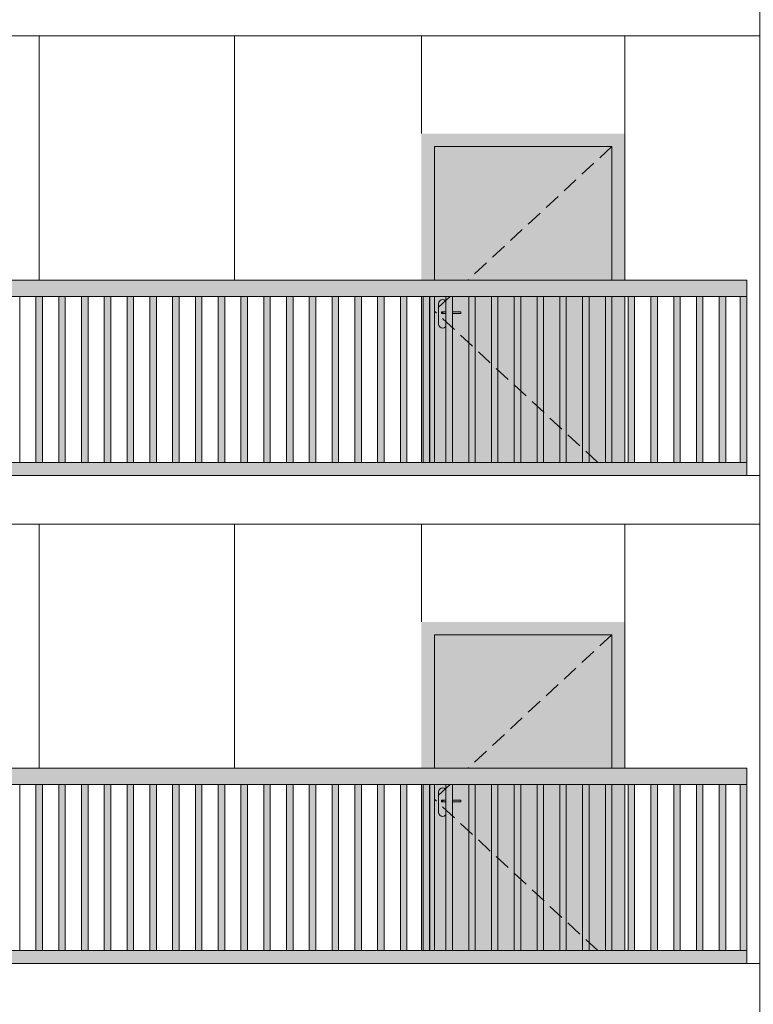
# Model space of a CAD drawing. Header units: millimetres. Extents: x -7244281 to -6602924, y 5765436 to 5938280.
# Tile 56 of 65: x -6618906 to -6614396, y 5816803 to 5822852. Entities that reach past the tile are written whole.
import ezdxf

# ---------------------------------------------------------------- set-up
doc = ezdxf.new("R2010")
doc.units = ezdxf.units.MM
doc.header["$MEASUREMENT"] = 0
doc.header["$XCLIPFRAME"] = 0
doc.linetypes.add('DASHEDX2', pattern=[150, 100, -50])
for name, color, linetype, lineweight in [('0_Ном._пера__1', 7, 'Continuous', 0), ('АР-Стены_внешние_.АР_Ном._пера__1', 7, 'Continuous', 0), ('Конструктив - Ограждение_Ном._пера__1', 7, 'Continuous', 0)]:
    doc.layers.add(name, color=color, linetype=linetype, lineweight=lineweight)
doc.layers.add('0_Ном._пера__161', color=7, linetype='Continuous', lineweight=13, true_color=0x6a6a6a)
picture_1 = doc.add_image_def('image4.png', size_in_pixel=(734, 827))

msp = doc.modelspace()

# ---------------------------------------------------------------- hatches: boundary and pattern name
at = {"layer": '0_Ном._пера__161', "linetype": 'Continuous', "lineweight": 0, "true_color": 0x696969}
for points in [[(-6615186.252, 5822152.474), (-6616436.237, 5822152.474), (-6616436.237, 5822072.474), (-6616356.252, 5822072.474), (-6615266.252, 5822072.474), (-6615186.252, 5822072.474)], [(-6616436.237, 5821252.474), (-6616356.252, 5821252.474), (-6616356.252, 5822072.474), (-6616436.237, 5822072.474)], [(-6616356.251, 5821252.474), (-6615266.251, 5821252.474), (-6615266.251, 5822072.474), (-6616356.251, 5822072.474)], [(-6615266.252, 5822072.474), (-6615266.252, 5821252.474), (-6615186.252, 5821252.474), (-6615186.252, 5822072.474)], [(-6623425.769, 5821152.474), (-6622441.373, 5821152.474), (-6622381.373, 5821152.474), (-6621446.982, 5821152.474), (-6621446.982, 5821151.254), (-6621386.982, 5821151.254), (-6621386.982, 5821152.474), (-6620452.591, 5821152.474), (-6620392.591, 5821152.474), (-6619458.2, 5821152.474), (-6619398.2, 5821152.474), (-6618463.809, 5821152.474), (-6618403.809, 5821152.474), (-6617469.418, 5821152.474), (-6617409.418, 5821152.474), (-6616475.027, 5821152.474), (-6616415.027, 5821152.474), (-6615480.636, 5821152.474), (-6615420.636, 5821152.474), (-6614436.243, 5821152.474), (-6614436.243, 5821252.474), (-6623425.769, 5821252.474)], [(-6618805.625, 5820132.517), (-6618765.625, 5820132.517), (-6618765.625, 5821152.517), (-6618805.625, 5821152.517)], [(-6618665.625, 5820132.518), (-6618625.625, 5820132.518), (-6618625.625, 5821152.518), (-6618665.625, 5821152.518)], [(-6618525.625, 5820132.52), (-6618485.625, 5820132.52), (-6618485.625, 5821152.52), (-6618525.625, 5821152.52)], [(-6618385.625, 5820132.521), (-6618345.625, 5820132.521), (-6618345.625, 5821152.521), (-6618385.625, 5821152.521)], [(-6618245.625, 5820132.522), (-6618205.625, 5820132.522), (-6618205.625, 5821152.522), (-6618245.625, 5821152.522)], [(-6618105.625, 5820132.524), (-6618065.625, 5820132.524), (-6618065.625, 5821152.524), (-6618105.625, 5821152.524)], [(-6617965.625, 5820132.525), (-6617925.625, 5820132.525), (-6617925.625, 5821152.525), (-6617965.625, 5821152.525)], [(-6617825.625, 5820132.526), (-6617785.625, 5820132.526), (-6617785.625, 5821152.526), (-6617825.625, 5821152.526)], [(-6617685.625, 5820132.527), (-6617645.625, 5820132.527), (-6617645.625, 5821152.527), (-6617685.625, 5821152.527)], [(-6617545.625, 5820132.529), (-6617505.625, 5820132.529), (-6617505.625, 5821152.529), (-6617545.625, 5821152.529)], [(-6617405.625, 5820132.53), (-6617365.625, 5820132.53), (-6617365.625, 5821152.53), (-6617405.625, 5821152.53)], [(-6617265.625, 5820132.531), (-6617225.625, 5820132.531), (-6617225.625, 5821152.531), (-6617265.625, 5821152.531)], [(-6617125.625, 5820132.533), (-6617085.625, 5820132.533), (-6617085.625, 5821152.533), (-6617125.625, 5821152.533)], [(-6616985.625, 5820132.534), (-6616945.625, 5820132.534), (-6616945.625, 5821152.534), (-6616985.625, 5821152.534)], [(-6616845.625, 5820132.535), (-6616805.625, 5820132.535), (-6616805.625, 5821152.535), (-6616845.625, 5821152.535)], [(-6616705.625, 5820132.537), (-6616665.625, 5820132.537), (-6616665.625, 5821152.537), (-6616705.625, 5821152.537)], [(-6616565.625, 5820132.538), (-6616525.625, 5820132.538), (-6616525.625, 5821152.538), (-6616565.625, 5821152.538)], [(-6616356.252, 5821152.474), (-6616436.237, 5821152.474), (-6616436.237, 5820132.474), (-6616356.252, 5820132.474)], [(-6616425.625, 5820132.539), (-6616385.625, 5820132.539), (-6616385.625, 5821152.539), (-6616425.625, 5821152.539)], [(-6616331.251, 5820982.474), (-6616329.348, 5820972.907), (-6616323.929, 5820964.797), (-6616315.818, 5820959.377), (-6616306.251, 5820957.474), (-6616296.684, 5820959.377), (-6616288.573, 5820964.797), (-6616283.154, 5820972.907), (-6616281.251, 5820982.474), (-6616281.251, 5821047.474), (-6616300.752, 5821047.474), (-6616313.752, 5821047.474), (-6616313.752, 5821057.474), (-6616300.752, 5821057.474), (-6616281.251, 5821057.474), (-6616281.251, 5821107.474), (-6616283.154, 5821117.041), (-6616288.573, 5821125.152), (-6616296.684, 5821130.571), (-6616306.251, 5821132.474), (-6616315.818, 5821130.571), (-6616323.929, 5821125.152), (-6616329.348, 5821117.041), (-6616331.251, 5821107.474)], [(-6616285.625, 5820132.54), (-6616245.625, 5820132.54), (-6616245.625, 5821152.54), (-6616285.625, 5821152.54)], [(-6616145.625, 5820132.542), (-6616105.625, 5820132.542), (-6616105.625, 5821152.542), (-6616145.625, 5821152.542)], [(-6616005.625, 5820132.542), (-6615965.625, 5820132.542), (-6615965.625, 5821152.542), (-6616005.625, 5821152.542)], [(-6615865.625, 5820132.542), (-6615825.625, 5820132.542), (-6615825.625, 5821152.542), (-6615865.625, 5821152.542)], [(-6615725.625, 5820132.542), (-6615685.625, 5820132.542), (-6615685.625, 5821152.542), (-6615725.625, 5821152.542)], [(-6615585.625, 5820132.542), (-6615545.625, 5820132.542), (-6615545.625, 5821152.542), (-6615585.625, 5821152.542)], [(-6615445.625, 5820132.542), (-6615405.625, 5820132.542), (-6615405.625, 5821152.542), (-6615445.625, 5821152.542)], [(-6615305.625, 5820132.542), (-6615265.625, 5820132.542), (-6615265.625, 5821152.542), (-6615305.625, 5821152.542)], [(-6615266.252, 5821152.474), (-6615266.252, 5820132.474), (-6615186.252, 5820132.474), (-6615186.252, 5821152.474)], [(-6615165.626, 5820132.542), (-6615125.625, 5820132.542), (-6615125.625, 5821152.542), (-6615165.626, 5821152.542)], [(-6615025.626, 5820132.542), (-6614985.626, 5820132.542), (-6614985.626, 5821152.542), (-6615025.626, 5821152.542)], [(-6614885.626, 5820132.542), (-6614845.626, 5820132.542), (-6614845.626, 5821152.542), (-6614885.626, 5821152.542)], [(-6614745.626, 5820132.542), (-6614705.626, 5820132.542), (-6614705.626, 5821152.542), (-6614745.626, 5821152.542)], [(-6614605.626, 5820132.542), (-6614565.626, 5820132.542), (-6614565.626, 5821152.542), (-6614605.626, 5821152.542)], [(-6614436.28, 5821152.474), (-6614476.28, 5821152.474), (-6614476.28, 5820132.474), (-6614436.28, 5820132.474)], [(-6616312.762, 5821057.474), (-6616313.752, 5821057.474), (-6616313.752, 5821047.474), (-6616312.762, 5821047.474)], [(-6616309.944, 5821057.474), (-6616312.762, 5821057.474), (-6616312.762, 5821047.474), (-6616309.944, 5821047.474)], [(-6616305.727, 5821057.474), (-6616309.944, 5821057.474), (-6616309.944, 5821047.474), (-6616305.727, 5821047.474)], [(-6616300.752, 5821057.474), (-6616305.727, 5821057.474), (-6616305.727, 5821047.474), (-6616300.752, 5821047.474)], [(-6616193.752, 5821057.474), (-6616300.752, 5821057.474), (-6616300.752, 5821047.474), (-6616193.752, 5821047.474)], [(-6623425.769, 5820132.474), (-6623425.769, 5820052.474), (-6622441.373, 5820052.474), (-6622381.373, 5820052.474), (-6621446.982, 5820052.474), (-6621386.982, 5820052.474), (-6620452.591, 5820052.474), (-6620392.591, 5820052.474), (-6619458.2, 5820052.474), (-6619398.2, 5820052.474), (-6618463.809, 5820052.474), (-6618403.809, 5820052.474), (-6617469.418, 5820052.474), (-6617409.418, 5820052.474), (-6616475.027, 5820052.474), (-6616415.027, 5820052.474), (-6615480.636, 5820052.474), (-6615420.636, 5820052.474), (-6614436.243, 5820052.474), (-6614436.243, 5820132.474), (-6615420.636, 5820132.474), (-6615480.636, 5820132.474), (-6616415.027, 5820132.474), (-6616475.027, 5820132.474), (-6617409.418, 5820132.474), (-6617469.418, 5820132.474), (-6618403.809, 5820132.474), (-6618463.809, 5820132.474), (-6619398.2, 5820132.474), (-6619458.2, 5820132.474), (-6620392.591, 5820132.474), (-6620452.591, 5820132.474), (-6621386.982, 5820132.474), (-6621446.982, 5820132.474), (-6622381.373, 5820132.474), (-6622441.373, 5820132.474)], [(-6615186.252, 5819152.475), (-6616436.237, 5819152.475), (-6616436.237, 5819072.474), (-6616356.252, 5819072.474), (-6615266.252, 5819072.474), (-6615186.252, 5819072.474)], [(-6616436.237, 5818252.475), (-6616356.252, 5818252.475), (-6616356.252, 5819072.474), (-6616436.237, 5819072.474)], [(-6616356.251, 5818252.474), (-6615266.251, 5818252.474), (-6615266.251, 5819072.474), (-6616356.251, 5819072.474)], [(-6615266.252, 5819072.474), (-6615266.252, 5818252.474), (-6615186.252, 5818252.474), (-6615186.252, 5819072.474)], [(-6623425.769, 5818152.475), (-6622441.373, 5818152.475), (-6622381.373, 5818152.475), (-6621446.982, 5818152.475), (-6621446.982, 5818151.254), (-6621386.982, 5818151.254), (-6621386.982, 5818152.475), (-6620452.591, 5818152.475), (-6620392.591, 5818152.475), (-6619458.2, 5818152.475), (-6619398.2, 5818152.475), (-6618463.809, 5818152.475), (-6618403.809, 5818152.475), (-6617469.418, 5818152.475), (-6617409.418, 5818152.475), (-6616475.027, 5818152.475), (-6616415.027, 5818152.475), (-6615480.636, 5818152.475), (-6615420.636, 5818152.475), (-6614436.243, 5818152.475), (-6614436.243, 5818252.475), (-6623425.769, 5818252.475)], [(-6618805.625, 5817132.517), (-6618765.625, 5817132.517), (-6618765.625, 5818152.517), (-6618805.625, 5818152.517)], [(-6618665.625, 5817132.518), (-6618625.625, 5817132.518), (-6618625.625, 5818152.518), (-6618665.625, 5818152.518)], [(-6618525.625, 5817132.52), (-6618485.625, 5817132.52), (-6618485.625, 5818152.52), (-6618525.625, 5818152.52)], [(-6618385.625, 5817132.521), (-6618345.625, 5817132.521), (-6618345.625, 5818152.521), (-6618385.625, 5818152.521)], [(-6618245.625, 5817132.522), (-6618205.625, 5817132.522), (-6618205.625, 5818152.522), (-6618245.625, 5818152.522)], [(-6618105.625, 5817132.524), (-6618065.625, 5817132.524), (-6618065.625, 5818152.524), (-6618105.625, 5818152.524)], [(-6617965.625, 5817132.525), (-6617925.625, 5817132.525), (-6617925.625, 5818152.525), (-6617965.625, 5818152.525)], [(-6617825.625, 5817132.526), (-6617785.625, 5817132.526), (-6617785.625, 5818152.526), (-6617825.625, 5818152.526)], [(-6617685.625, 5817132.528), (-6617645.625, 5817132.528), (-6617645.625, 5818152.528), (-6617685.625, 5818152.528)], [(-6617545.625, 5817132.529), (-6617505.625, 5817132.529), (-6617505.625, 5818152.529), (-6617545.625, 5818152.529)], [(-6617405.625, 5817132.53), (-6617365.625, 5817132.53), (-6617365.625, 5818152.53), (-6617405.625, 5818152.53)], [(-6617265.625, 5817132.531), (-6617225.625, 5817132.531), (-6617225.625, 5818152.531), (-6617265.625, 5818152.531)], [(-6617125.625, 5817132.533), (-6617085.625, 5817132.533), (-6617085.625, 5818152.533), (-6617125.625, 5818152.533)], [(-6616985.625, 5817132.534), (-6616945.625, 5817132.534), (-6616945.625, 5818152.534), (-6616985.625, 5818152.534)], [(-6616845.625, 5817132.535), (-6616805.625, 5817132.535), (-6616805.625, 5818152.535), (-6616845.625, 5818152.535)], [(-6616705.625, 5817132.537), (-6616665.625, 5817132.537), (-6616665.625, 5818152.537), (-6616705.625, 5818152.537)], [(-6616565.625, 5817132.538), (-6616525.625, 5817132.538), (-6616525.625, 5818152.538), (-6616565.625, 5818152.538)], [(-6616356.252, 5818152.475), (-6616436.237, 5818152.475), (-6616436.237, 5817132.475), (-6616356.252, 5817132.475)], [(-6616425.625, 5817132.539), (-6616385.625, 5817132.539), (-6616385.625, 5818152.539), (-6616425.625, 5818152.539)], [(-6616285.625, 5817132.54), (-6616245.625, 5817132.54), (-6616245.625, 5818152.54), (-6616285.625, 5818152.54)], [(-6616145.625, 5817132.542), (-6616105.625, 5817132.542), (-6616105.625, 5818152.542), (-6616145.625, 5818152.542)], [(-6616005.625, 5817132.542), (-6615965.625, 5817132.542), (-6615965.625, 5818152.542), (-6616005.625, 5818152.542)], [(-6615865.625, 5817132.542), (-6615825.625, 5817132.542), (-6615825.625, 5818152.542), (-6615865.625, 5818152.542)], [(-6615725.625, 5817132.542), (-6615685.625, 5817132.542), (-6615685.625, 5818152.542), (-6615725.625, 5818152.542)], [(-6615585.625, 5817132.542), (-6615545.625, 5817132.542), (-6615545.625, 5818152.542), (-6615585.625, 5818152.542)], [(-6615445.625, 5817132.542), (-6615405.625, 5817132.542), (-6615405.625, 5818152.542), (-6615445.625, 5818152.542)], [(-6615305.625, 5817132.542), (-6615265.625, 5817132.542), (-6615265.625, 5818152.542), (-6615305.625, 5818152.542)], [(-6615266.252, 5818152.474), (-6615266.252, 5817132.474), (-6615186.252, 5817132.474), (-6615186.252, 5818152.474)], [(-6615165.626, 5817132.542), (-6615125.625, 5817132.542), (-6615125.625, 5818152.542), (-6615165.626, 5818152.542)], [(-6615025.626, 5817132.542), (-6614985.626, 5817132.542), (-6614985.626, 5818152.542), (-6615025.626, 5818152.542)], [(-6614885.626, 5817132.542), (-6614845.626, 5817132.542), (-6614845.626, 5818152.542), (-6614885.626, 5818152.542)], [(-6614745.626, 5817132.542), (-6614705.626, 5817132.542), (-6614705.626, 5818152.542), (-6614745.626, 5818152.542)], [(-6614605.626, 5817132.542), (-6614565.626, 5817132.542), (-6614565.626, 5818152.542), (-6614605.626, 5818152.542)], [(-6614436.28, 5818152.475), (-6614476.28, 5818152.475), (-6614476.28, 5817132.475), (-6614436.28, 5817132.475)], [(-6616331.251, 5817982.474), (-6616329.348, 5817972.907), (-6616323.929, 5817964.797), (-6616315.818, 5817959.377), (-6616306.251, 5817957.474), (-6616296.684, 5817959.377), (-6616288.573, 5817964.797), (-6616283.154, 5817972.907), (-6616281.251, 5817982.474), (-6616281.251, 5818047.474), (-6616300.752, 5818047.474), (-6616313.752, 5818047.474), (-6616313.752, 5818057.474), (-6616300.752, 5818057.474), (-6616281.251, 5818057.474), (-6616281.251, 5818107.474), (-6616283.154, 5818117.042), (-6616288.573, 5818125.152), (-6616296.684, 5818130.571), (-6616306.251, 5818132.474), (-6616315.818, 5818130.571), (-6616323.929, 5818125.152), (-6616329.348, 5818117.042), (-6616331.251, 5818107.474)], [(-6616312.762, 5818057.474), (-6616313.752, 5818057.474), (-6616313.752, 5818047.474), (-6616312.762, 5818047.474)], [(-6616309.944, 5818057.474), (-6616312.762, 5818057.474), (-6616312.762, 5818047.474), (-6616309.944, 5818047.474)], [(-6616305.727, 5818057.474), (-6616309.944, 5818057.474), (-6616309.944, 5818047.474), (-6616305.727, 5818047.474)], [(-6616300.752, 5818057.474), (-6616305.727, 5818057.474), (-6616305.727, 5818047.474), (-6616300.752, 5818047.474)], [(-6616193.752, 5818057.474), (-6616300.752, 5818057.474), (-6616300.752, 5818047.474), (-6616193.752, 5818047.474)], [(-6623425.769, 5817132.475), (-6623425.769, 5817052.475), (-6622441.373, 5817052.475), (-6622381.373, 5817052.475), (-6621446.982, 5817052.475), (-6621386.982, 5817052.475), (-6620452.591, 5817052.475), (-6620392.591, 5817052.475), (-6619458.2, 5817052.475), (-6619398.2, 5817052.475), (-6618463.809, 5817052.475), (-6618403.809, 5817052.475), (-6617469.418, 5817052.475), (-6617409.418, 5817052.475), (-6616475.027, 5817052.475), (-6616415.027, 5817052.475), (-6615480.636, 5817052.475), (-6615420.636, 5817052.475), (-6614436.243, 5817052.475), (-6614436.243, 5817132.475), (-6615420.636, 5817132.475), (-6615480.636, 5817132.475), (-6616415.027, 5817132.475), (-6616475.027, 5817132.475), (-6617409.418, 5817132.475), (-6617469.418, 5817132.475), (-6618403.809, 5817132.475), (-6618463.809, 5817132.475), (-6619398.2, 5817132.475), (-6619458.2, 5817132.475), (-6620392.591, 5817132.475), (-6620452.591, 5817132.475), (-6621386.982, 5817132.475), (-6621446.982, 5817132.475), (-6622381.373, 5817132.475), (-6622441.373, 5817132.475)]]:
    msp.add_hatch(color=251, dxfattribs=at).paths.add_polyline_path(points)
h = msp.add_hatch(color=251, dxfattribs=at)
h.paths.add_polyline_path([(-6616356.251, 5820132.474), (-6615266.252, 5820132.474), (-6615266.252, 5821152.474), (-6616356.251, 5821152.474)])
h.paths.add_polyline_path([(-6616331.251, 5820982.474), (-6616331.251, 5821107.474), (-6616329.348, 5821117.041), (-6616323.929, 5821125.152), (-6616315.818, 5821130.571), (-6616306.251, 5821132.474), (-6616296.684, 5821130.571), (-6616288.573, 5821125.152), (-6616283.154, 5821117.041), (-6616281.251, 5821107.474), (-6616281.251, 5821057.474), (-6616193.752, 5821057.474), (-6616193.752, 5821047.474), (-6616281.251, 5821047.474), (-6616281.251, 5820982.474), (-6616283.154, 5820972.907), (-6616288.573, 5820964.797), (-6616296.684, 5820959.377), (-6616306.251, 5820957.474), (-6616315.818, 5820959.377), (-6616323.929, 5820964.797), (-6616329.348, 5820972.907)], flags=0)
h = msp.add_hatch(color=251, dxfattribs=at)
h.paths.add_polyline_path([(-6616356.251, 5817132.474), (-6615266.252, 5817132.474), (-6615266.252, 5818152.474), (-6616356.251, 5818152.474)])
h.paths.add_polyline_path([(-6616331.251, 5817982.474), (-6616331.251, 5818107.474), (-6616329.348, 5818117.042), (-6616323.929, 5818125.152), (-6616315.818, 5818130.571), (-6616306.251, 5818132.474), (-6616296.684, 5818130.571), (-6616288.573, 5818125.152), (-6616283.154, 5818117.042), (-6616281.251, 5818107.474), (-6616281.251, 5818057.474), (-6616193.752, 5818057.474), (-6616193.752, 5818047.474), (-6616281.251, 5818047.474), (-6616281.251, 5817982.474), (-6616283.154, 5817972.907), (-6616288.573, 5817964.797), (-6616296.684, 5817959.377), (-6616306.251, 5817957.474), (-6616315.818, 5817959.377), (-6616323.929, 5817964.797), (-6616329.348, 5817972.907)], flags=0)

# ---------------------------------------------------------------- linework, layer by layer
at = {"layer": '0_Ном._пера__1', "color": 7, "linetype": 'Continuous', "lineweight": 0}
for p, q in [((-6623530.476, 5822752.474), (-6614356.305, 5822752.474)), ((-6618786.252, 5821252.474), (-6618786.252, 5822752.474)), ((-6617586.252, 5821252.474), (-6617586.252, 5822752.474)), ((-6616436.237, 5822152.474), (-6616436.237, 5822752.474)), ((-6615186.252, 5822152.474), (-6615186.252, 5822752.474)), ((-6623530.476, 5820052.474), (-6614356.305, 5820052.474)), ((-6623530.476, 5819752.474), (-6614356.305, 5819752.474)), ((-6618786.252, 5818252.475), (-6618786.252, 5819752.474)), ((-6617586.252, 5818252.475), (-6617586.252, 5819752.474)), ((-6616436.237, 5819152.475), (-6616436.237, 5819752.474)), ((-6615186.252, 5819152.475), (-6615186.252, 5819752.474)), ((-6623530.476, 5817052.475), (-6614356.305, 5817052.475))]:
    msp.add_line(p, q, dxfattribs=at)
at = {"layer": 'АР-Стены_внешние_.АР_Ном._пера__1', "color": 7, "linetype": 'Continuous', "lineweight": 0}
for p, q in [((-6615186.252, 5822072.474), (-6615186.252, 5822152.474)), ((-6616356.252, 5821252.474), (-6616356.252, 5822072.474)), ((-6616356.252, 5822072.474), (-6615266.252, 5822072.474)), ((-6615266.252, 5822072.474), (-6615266.252, 5821252.474)), ((-6615186.252, 5821252.474), (-6615186.252, 5822072.474)), ((-6616356.252, 5820132.474), (-6616356.252, 5821152.474)), ((-6616329.348, 5821117.041), (-6616331.251, 5821107.474)), ((-6616331.251, 5821107.474), (-6616331.251, 5820982.474)), ((-6616323.929, 5821125.152), (-6616329.348, 5821117.041)), ((-6616315.818, 5821130.571), (-6616323.929, 5821125.152)), ((-6616306.251, 5821132.474), (-6616315.818, 5821130.571)), ((-6616296.684, 5821130.571), (-6616306.251, 5821132.474)), ((-6616288.573, 5821125.152), (-6616296.684, 5821130.571)), ((-6616285.625, 5821120.74), (-6616288.573, 5821125.152)), ((-6615266.252, 5821152.474), (-6615266.252, 5820132.474)), ((-6615186.252, 5820132.474), (-6615186.252, 5821152.474)), ((-6616312.762, 5821057.474), (-6616313.752, 5821057.474)), ((-6616313.752, 5821057.474), (-6616313.752, 5821047.474)), ((-6616312.762, 5821047.474), (-6616313.752, 5821047.474)), ((-6616309.944, 5821057.474), (-6616312.762, 5821057.474)), ((-6616309.944, 5821047.474), (-6616312.762, 5821047.474)), ((-6616305.727, 5821057.474), (-6616309.944, 5821057.474)), ((-6616305.727, 5821047.474), (-6616309.944, 5821047.474)), ((-6616300.752, 5821057.474), (-6616305.727, 5821057.474)), ((-6616300.752, 5821047.474), (-6616305.727, 5821047.474)), ((-6616285.625, 5821057.474), (-6616300.752, 5821057.474)), ((-6616285.625, 5821047.474), (-6616300.752, 5821047.474)), ((-6616193.752, 5821057.474), (-6616245.625, 5821057.474)), ((-6616193.752, 5821047.474), (-6616245.625, 5821047.474)), ((-6616193.752, 5821057.474), (-6616193.752, 5821047.474)), ((-6616331.251, 5820982.474), (-6616329.348, 5820972.907)), ((-6616329.348, 5820972.907), (-6616323.929, 5820964.797)), ((-6616323.929, 5820964.797), (-6616315.818, 5820959.377)), ((-6616315.818, 5820959.377), (-6616306.251, 5820957.474)), ((-6616306.251, 5820957.474), (-6616296.684, 5820959.377)), ((-6616296.684, 5820959.377), (-6616288.573, 5820964.797)), ((-6616288.573, 5820964.797), (-6616285.625, 5820969.209)), ((-6615186.252, 5819072.474), (-6615186.252, 5819152.474)), ((-6616356.252, 5818252.475), (-6616356.252, 5819072.474)), ((-6616356.252, 5819072.474), (-6615266.252, 5819072.474)), ((-6615266.252, 5819072.474), (-6615266.252, 5818252.475)), ((-6615186.252, 5818252.475), (-6615186.252, 5819072.474)), ((-6616356.252, 5817132.475), (-6616356.252, 5818152.475)), ((-6615266.252, 5818152.475), (-6615266.252, 5817132.474)), ((-6615186.252, 5817132.475), (-6615186.252, 5818152.475)), ((-6616329.348, 5818117.042), (-6616331.251, 5818107.474)), ((-6616331.251, 5818107.474), (-6616331.251, 5817982.474)), ((-6616323.929, 5818125.152), (-6616329.348, 5818117.042)), ((-6616315.818, 5818130.571), (-6616323.929, 5818125.152)), ((-6616306.251, 5818132.474), (-6616315.818, 5818130.571)), ((-6616296.684, 5818130.571), (-6616306.251, 5818132.474)), ((-6616288.573, 5818125.152), (-6616296.684, 5818130.571)), ((-6616285.625, 5818120.74), (-6616288.573, 5818125.152)), ((-6616312.762, 5818057.474), (-6616313.752, 5818057.474)), ((-6616313.752, 5818057.474), (-6616313.752, 5818047.474)), ((-6616312.762, 5818047.474), (-6616313.752, 5818047.474)), ((-6616309.944, 5818057.474), (-6616312.762, 5818057.474)), ((-6616309.944, 5818047.474), (-6616312.762, 5818047.474)), ((-6616305.727, 5818057.474), (-6616309.944, 5818057.474)), ((-6616305.727, 5818047.474), (-6616309.944, 5818047.474)), ((-6616300.752, 5818057.474), (-6616305.727, 5818057.474)), ((-6616300.752, 5818047.474), (-6616305.727, 5818047.474)), ((-6616285.625, 5818057.474), (-6616300.752, 5818057.474)), ((-6616285.625, 5818047.474), (-6616300.752, 5818047.474)), ((-6616193.752, 5818057.474), (-6616245.625, 5818057.474)), ((-6616193.752, 5818047.474), (-6616245.625, 5818047.474)), ((-6616193.752, 5818057.474), (-6616193.752, 5818047.474)), ((-6616331.251, 5817982.474), (-6616329.348, 5817972.907)), ((-6616329.348, 5817972.907), (-6616323.929, 5817964.797)), ((-6616323.929, 5817964.797), (-6616315.818, 5817959.377)), ((-6616315.818, 5817959.377), (-6616306.251, 5817957.474)), ((-6616306.251, 5817957.474), (-6616296.684, 5817959.377)), ((-6616296.684, 5817959.377), (-6616288.573, 5817964.797)), ((-6616288.573, 5817964.797), (-6616285.625, 5817969.209))]:
    msp.add_line(p, q, dxfattribs=at)
at = {"layer": 'АР-Стены_внешние_.АР_Ном._пера__1', "color": 7, "linetype": 'DASHEDX2', "lineweight": 0}
for p, q in [((-6615266.251, 5822072.474), (-6616151.202, 5821252.474)), ((-6616259.122, 5821152.474), (-6616356.251, 5821062.474)), ((-6615352.588, 5820132.474), (-6616356.251, 5821062.474)), ((-6615266.251, 5819072.474), (-6616151.202, 5818252.474)), ((-6616259.122, 5818152.475), (-6616356.251, 5818062.474)), ((-6615352.588, 5817132.474), (-6616356.251, 5818062.474))]:
    msp.add_line(p, q, dxfattribs=at)
at = {"layer": 'Конструктив - Ограждение_Ном._пера__1', "color": 7, "linetype": 'Continuous', "lineweight": 0}
for p, q in [((-6614436.243, 5821252.474), (-6623425.769, 5821252.474)), ((-6614436.243, 5821152.474), (-6614436.243, 5821252.474)), ((-6618463.809, 5821152.474), (-6619398.2, 5821152.474)), ((-6618905.625, 5820132.516), (-6618905.625, 5821152.516)), ((-6618905.612, 5820132.516), (-6618905.612, 5821152.516)), ((-6618805.625, 5820132.516), (-6618805.625, 5821152.517)), ((-6618765.625, 5820132.517), (-6618765.625, 5821152.517)), ((-6618765.612, 5820132.517), (-6618765.612, 5821152.517)), ((-6618665.625, 5820132.517), (-6618665.625, 5821152.518)), ((-6618625.625, 5820132.518), (-6618625.625, 5821152.518)), ((-6618625.612, 5820132.518), (-6618625.612, 5821152.518)), ((-6618525.625, 5820132.518), (-6618525.625, 5821152.52)), ((-6618485.625, 5820132.52), (-6618485.625, 5821152.52)), ((-6618485.612, 5820132.52), (-6618485.612, 5821152.52)), ((-6618403.809, 5821152.474), (-6618463.809, 5821152.474)), ((-6617469.418, 5821152.474), (-6618403.809, 5821152.474)), ((-6618385.625, 5820132.52), (-6618385.625, 5821152.521)), ((-6618345.625, 5820132.521), (-6618345.625, 5821152.521)), ((-6618345.612, 5820132.521), (-6618345.612, 5821152.521)), ((-6618245.625, 5820132.521), (-6618245.625, 5821152.522)), ((-6618205.625, 5820132.522), (-6618205.625, 5821152.522)), ((-6618205.612, 5820132.522), (-6618205.612, 5821152.522)), ((-6618105.625, 5820132.522), (-6618105.625, 5821152.524)), ((-6618065.625, 5820132.524), (-6618065.625, 5821152.524)), ((-6618065.612, 5820132.524), (-6618065.612, 5821152.524)), ((-6617965.625, 5820132.524), (-6617965.625, 5821152.525)), ((-6617925.625, 5820132.525), (-6617925.625, 5821152.525)), ((-6617925.612, 5820132.525), (-6617925.612, 5821152.525)), ((-6617825.625, 5820132.525), (-6617825.625, 5821152.526)), ((-6617785.625, 5820132.526), (-6617785.625, 5821152.526)), ((-6617785.612, 5820132.526), (-6617785.612, 5821152.526)), ((-6617685.625, 5820132.526), (-6617685.625, 5821152.527)), ((-6617645.625, 5820132.527), (-6617645.625, 5821152.527)), ((-6617645.612, 5820132.527), (-6617645.612, 5821152.527)), ((-6617545.625, 5820132.527), (-6617545.625, 5821152.529)), ((-6617505.625, 5820132.529), (-6617505.625, 5821152.529)), ((-6617505.612, 5820132.529), (-6617505.612, 5821152.529)), ((-6617409.418, 5821152.474), (-6617469.418, 5821152.474)), ((-6616475.027, 5821152.474), (-6617409.418, 5821152.474)), ((-6617405.625, 5820132.529), (-6617405.625, 5821152.53)), ((-6617365.625, 5820132.53), (-6617365.625, 5821152.53)), ((-6617365.612, 5820132.53), (-6617365.612, 5821152.53)), ((-6617265.625, 5820132.53), (-6617265.625, 5821152.531)), ((-6617225.625, 5820132.531), (-6617225.625, 5821152.531)), ((-6617225.612, 5820132.531), (-6617225.612, 5821152.531)), ((-6617125.625, 5820132.531), (-6617125.625, 5821152.533)), ((-6617085.625, 5820132.533), (-6617085.625, 5821152.533)), ((-6617085.612, 5820132.533), (-6617085.612, 5821152.533)), ((-6616985.625, 5820132.533), (-6616985.625, 5821152.534)), ((-6616945.625, 5820132.534), (-6616945.625, 5821152.534)), ((-6616945.612, 5820132.534), (-6616945.612, 5821152.534)), ((-6616845.625, 5820132.534), (-6616845.625, 5821152.535)), ((-6616805.625, 5820132.535), (-6616805.625, 5821152.535)), ((-6616805.612, 5820132.535), (-6616805.612, 5821152.535)), ((-6616705.625, 5820132.535), (-6616705.625, 5821152.536)), ((-6616665.625, 5820132.536), (-6616665.625, 5821152.536)), ((-6616665.612, 5820132.536), (-6616665.612, 5821152.536)), ((-6616565.625, 5820132.536), (-6616565.625, 5821152.538)), ((-6616525.625, 5820132.538), (-6616525.625, 5821152.538)), ((-6616525.612, 5820132.538), (-6616525.612, 5821152.538)), ((-6616415.027, 5821152.474), (-6616475.027, 5821152.474)), ((-6616436.237, 5820132.474), (-6616436.237, 5821152.474)), ((-6616425.625, 5820132.538), (-6616425.625, 5821152.539)), ((-6615480.636, 5821152.474), (-6616415.027, 5821152.474)), ((-6616385.625, 5820132.539), (-6616385.625, 5821152.539)), ((-6616385.612, 5820132.539), (-6616385.612, 5821152.539)), ((-6616285.625, 5820132.539), (-6616285.625, 5821152.54)), ((-6616245.625, 5820132.54), (-6616245.625, 5821152.54)), ((-6616245.612, 5820132.54), (-6616245.612, 5821152.54)), ((-6616145.625, 5820132.54), (-6616145.625, 5821152.542)), ((-6616105.625, 5820132.542), (-6616105.625, 5821152.542)), ((-6616105.612, 5820132.542), (-6616105.612, 5821152.542)), ((-6616005.625, 5820132.54), (-6616005.625, 5821152.542)), ((-6615965.625, 5820132.542), (-6615965.625, 5821152.542)), ((-6615965.612, 5820132.542), (-6615965.612, 5821152.542)), ((-6615865.625, 5820132.54), (-6615865.625, 5821152.542)), ((-6615825.625, 5820132.542), (-6615825.625, 5821152.542)), ((-6615825.612, 5820132.542), (-6615825.612, 5821152.542)), ((-6615725.625, 5820132.54), (-6615725.625, 5821152.542)), ((-6615685.625, 5820132.542), (-6615685.625, 5821152.542)), ((-6615685.612, 5820132.542), (-6615685.612, 5821152.542)), ((-6615585.625, 5820132.54), (-6615585.625, 5821152.542)), ((-6615545.625, 5820132.542), (-6615545.625, 5821152.542)), ((-6615545.612, 5820132.542), (-6615545.612, 5821152.542)), ((-6615420.636, 5821152.474), (-6615480.636, 5821152.474)), ((-6615445.625, 5820132.54), (-6615445.625, 5821152.542)), ((-6614436.243, 5821152.474), (-6615420.636, 5821152.474)), ((-6615405.625, 5820132.542), (-6615405.625, 5821152.542)), ((-6615405.612, 5820132.542), (-6615405.612, 5821152.542)), ((-6615305.625, 5820132.54), (-6615305.625, 5821152.542)), ((-6615265.625, 5820132.542), (-6615265.625, 5821152.542)), ((-6615265.612, 5820132.542), (-6615265.612, 5821152.542)), ((-6615165.625, 5820132.54), (-6615165.625, 5821152.542)), ((-6615125.625, 5820132.542), (-6615125.625, 5821152.542)), ((-6615125.612, 5820132.542), (-6615125.612, 5821152.542)), ((-6615025.625, 5820132.54), (-6615025.625, 5821152.542)), ((-6614985.626, 5820132.542), (-6614985.626, 5821152.542)), ((-6614985.612, 5820132.542), (-6614985.612, 5821152.542)), ((-6614885.626, 5820132.54), (-6614885.626, 5821152.542)), ((-6614845.626, 5820132.542), (-6614845.626, 5821152.542)), ((-6614845.612, 5820132.542), (-6614845.612, 5821152.542)), ((-6614745.626, 5820132.54), (-6614745.626, 5821152.542)), ((-6614705.626, 5820132.542), (-6614705.626, 5821152.542)), ((-6614705.612, 5820132.542), (-6614705.612, 5821152.542)), ((-6614605.626, 5820132.54), (-6614605.626, 5821152.542)), ((-6614565.626, 5820132.542), (-6614565.626, 5821152.542)), ((-6614565.612, 5820132.542), (-6614565.612, 5821152.542)), ((-6614476.28, 5820132.474), (-6614476.28, 5821152.474)), ((-6614436.28, 5820132.474), (-6614436.28, 5821152.475)), ((-6618463.809, 5820132.474), (-6619398.2, 5820132.474)), ((-6618403.809, 5820132.474), (-6618463.809, 5820132.474)), ((-6617469.418, 5820132.474), (-6618403.809, 5820132.474)), ((-6617409.418, 5820132.474), (-6617469.418, 5820132.474)), ((-6616475.027, 5820132.474), (-6617409.418, 5820132.474)), ((-6616415.027, 5820132.474), (-6616475.027, 5820132.474)), ((-6615480.636, 5820132.474), (-6616415.027, 5820132.474)), ((-6615420.636, 5820132.474), (-6615480.636, 5820132.474)), ((-6614436.243, 5820132.474), (-6615420.636, 5820132.474)), ((-6614436.243, 5820052.474), (-6614436.243, 5820132.474)), ((-6614436.243, 5818252.475), (-6623425.769, 5818252.475)), ((-6614436.243, 5818152.475), (-6614436.243, 5818252.475)), ((-6618463.809, 5818152.475), (-6619398.2, 5818152.475)), ((-6618905.625, 5817132.516), (-6618905.625, 5818152.516)), ((-6618905.612, 5817132.516), (-6618905.612, 5818152.516)), ((-6618805.625, 5817132.516), (-6618805.625, 5818152.517)), ((-6618765.625, 5817132.517), (-6618765.625, 5818152.517)), ((-6618765.612, 5817132.517), (-6618765.612, 5818152.517)), ((-6618665.625, 5817132.517), (-6618665.625, 5818152.518)), ((-6618625.625, 5817132.518), (-6618625.625, 5818152.518)), ((-6618625.612, 5817132.518), (-6618625.612, 5818152.518)), ((-6618525.625, 5817132.518), (-6618525.625, 5818152.52)), ((-6618485.625, 5817132.52), (-6618485.625, 5818152.52)), ((-6618485.612, 5817132.52), (-6618485.612, 5818152.52)), ((-6618403.809, 5818152.475), (-6618463.809, 5818152.475)), ((-6617469.418, 5818152.475), (-6618403.809, 5818152.475)), ((-6618385.625, 5817132.52), (-6618385.625, 5818152.521)), ((-6618345.625, 5817132.521), (-6618345.625, 5818152.521)), ((-6618345.612, 5817132.521), (-6618345.612, 5818152.521)), ((-6618245.625, 5817132.521), (-6618245.625, 5818152.522)), ((-6618205.625, 5817132.522), (-6618205.625, 5818152.522)), ((-6618205.612, 5817132.522), (-6618205.612, 5818152.522)), ((-6618105.625, 5817132.522), (-6618105.625, 5818152.524)), ((-6618065.625, 5817132.524), (-6618065.625, 5818152.524)), ((-6618065.612, 5817132.524), (-6618065.612, 5818152.524)), ((-6617965.625, 5817132.524), (-6617965.625, 5818152.525)), ((-6617925.625, 5817132.525), (-6617925.625, 5818152.525)), ((-6617925.612, 5817132.525), (-6617925.612, 5818152.525)), ((-6617825.625, 5817132.525), (-6617825.625, 5818152.526)), ((-6617785.625, 5817132.526), (-6617785.625, 5818152.526)), ((-6617785.612, 5817132.526), (-6617785.612, 5818152.526)), ((-6617685.625, 5817132.526), (-6617685.625, 5818152.527)), ((-6617645.625, 5817132.527), (-6617645.625, 5818152.527)), ((-6617645.612, 5817132.527), (-6617645.612, 5818152.527)), ((-6617545.625, 5817132.527), (-6617545.625, 5818152.529)), ((-6617505.625, 5817132.529), (-6617505.625, 5818152.529)), ((-6617505.612, 5817132.529), (-6617505.612, 5818152.529)), ((-6617409.418, 5818152.475), (-6617469.418, 5818152.475)), ((-6616475.027, 5818152.475), (-6617409.418, 5818152.475)), ((-6617405.625, 5817132.529), (-6617405.625, 5818152.53)), ((-6617365.625, 5817132.53), (-6617365.625, 5818152.53)), ((-6617365.612, 5817132.53), (-6617365.612, 5818152.53)), ((-6617265.625, 5817132.53), (-6617265.625, 5818152.531)), ((-6617225.625, 5817132.531), (-6617225.625, 5818152.531)), ((-6617225.612, 5817132.531), (-6617225.612, 5818152.531)), ((-6617125.625, 5817132.531), (-6617125.625, 5818152.533)), ((-6617085.625, 5817132.533), (-6617085.625, 5818152.533)), ((-6617085.612, 5817132.533), (-6617085.612, 5818152.533)), ((-6616985.625, 5817132.533), (-6616985.625, 5818152.534)), ((-6616945.625, 5817132.534), (-6616945.625, 5818152.534)), ((-6616945.612, 5817132.534), (-6616945.612, 5818152.534)), ((-6616845.625, 5817132.534), (-6616845.625, 5818152.535)), ((-6616805.625, 5817132.535), (-6616805.625, 5818152.535)), ((-6616805.612, 5817132.535), (-6616805.612, 5818152.535)), ((-6616705.625, 5817132.535), (-6616705.625, 5818152.537)), ((-6616665.625, 5817132.537), (-6616665.625, 5818152.537)), ((-6616665.612, 5817132.537), (-6616665.612, 5818152.537)), ((-6616565.625, 5817132.537), (-6616565.625, 5818152.538)), ((-6616525.625, 5817132.538), (-6616525.625, 5818152.538)), ((-6616525.612, 5817132.538), (-6616525.612, 5818152.538)), ((-6616415.027, 5818152.475), (-6616475.027, 5818152.475)), ((-6616436.237, 5817132.475), (-6616436.237, 5818152.475)), ((-6616425.625, 5817132.538), (-6616425.625, 5818152.539)), ((-6615480.636, 5818152.475), (-6616415.027, 5818152.475)), ((-6616385.625, 5817132.539), (-6616385.625, 5818152.539)), ((-6616385.612, 5817132.539), (-6616385.612, 5818152.539)), ((-6616285.625, 5817132.539), (-6616285.625, 5818152.54)), ((-6616245.625, 5817132.54), (-6616245.625, 5818152.54)), ((-6616245.612, 5817132.54), (-6616245.612, 5818152.54)), ((-6616145.625, 5817132.54), (-6616145.625, 5818152.542)), ((-6616105.625, 5817132.542), (-6616105.625, 5818152.542)), ((-6616105.612, 5817132.542), (-6616105.612, 5818152.542)), ((-6616005.625, 5817132.54), (-6616005.625, 5818152.542)), ((-6615965.625, 5817132.542), (-6615965.625, 5818152.542)), ((-6615965.612, 5817132.542), (-6615965.612, 5818152.542)), ((-6615865.625, 5817132.54), (-6615865.625, 5818152.542)), ((-6615825.625, 5817132.542), (-6615825.625, 5818152.542)), ((-6615825.612, 5817132.542), (-6615825.612, 5818152.542)), ((-6615725.625, 5817132.54), (-6615725.625, 5818152.542)), ((-6615685.625, 5817132.542), (-6615685.625, 5818152.542)), ((-6615685.612, 5817132.542), (-6615685.612, 5818152.542)), ((-6615585.625, 5817132.54), (-6615585.625, 5818152.542)), ((-6615545.625, 5817132.542), (-6615545.625, 5818152.542)), ((-6615545.612, 5817132.542), (-6615545.612, 5818152.542)), ((-6615420.636, 5818152.475), (-6615480.636, 5818152.475)), ((-6615445.625, 5817132.54), (-6615445.625, 5818152.542)), ((-6614436.243, 5818152.475), (-6615420.636, 5818152.475)), ((-6615405.625, 5817132.542), (-6615405.625, 5818152.542)), ((-6615405.612, 5817132.542), (-6615405.612, 5818152.542)), ((-6615305.625, 5817132.54), (-6615305.625, 5818152.542)), ((-6615265.625, 5817132.542), (-6615265.625, 5818152.542)), ((-6615265.612, 5817132.542), (-6615265.612, 5818152.542)), ((-6615165.625, 5817132.54), (-6615165.625, 5818152.542)), ((-6615125.625, 5817132.542), (-6615125.625, 5818152.542)), ((-6615125.612, 5817132.542), (-6615125.612, 5818152.542)), ((-6615025.625, 5817132.54), (-6615025.625, 5818152.542)), ((-6614985.626, 5817132.542), (-6614985.626, 5818152.542)), ((-6614985.612, 5817132.542), (-6614985.612, 5818152.542)), ((-6614885.626, 5817132.54), (-6614885.626, 5818152.542)), ((-6614845.626, 5817132.542), (-6614845.626, 5818152.542)), ((-6614845.612, 5817132.542), (-6614845.612, 5818152.542)), ((-6614745.626, 5817132.54), (-6614745.626, 5818152.542)), ((-6614705.626, 5817132.542), (-6614705.626, 5818152.542)), ((-6614705.612, 5817132.542), (-6614705.612, 5818152.542)), ((-6614605.626, 5817132.54), (-6614605.626, 5818152.542)), ((-6614565.626, 5817132.542), (-6614565.626, 5818152.542)), ((-6614565.612, 5817132.542), (-6614565.612, 5818152.542)), ((-6614476.28, 5817132.475), (-6614476.28, 5818152.475)), ((-6614436.28, 5817132.475), (-6614436.28, 5818152.475)), ((-6618463.809, 5817132.475), (-6619398.2, 5817132.475)), ((-6618403.809, 5817132.475), (-6618463.809, 5817132.475)), ((-6617469.418, 5817132.475), (-6618403.809, 5817132.475)), ((-6617409.418, 5817132.475), (-6617469.418, 5817132.475)), ((-6616475.027, 5817132.475), (-6617409.418, 5817132.475)), ((-6616415.027, 5817132.475), (-6616475.027, 5817132.475)), ((-6615480.636, 5817132.475), (-6616415.027, 5817132.475)), ((-6615420.636, 5817132.475), (-6615480.636, 5817132.475)), ((-6614436.243, 5817132.475), (-6615420.636, 5817132.475)), ((-6614436.243, 5817052.475), (-6614436.243, 5817132.475))]:
    msp.add_line(p, q, dxfattribs=at)

# ---------------------------------------------------------------- pictures from other files: only their frames are drawn
at = {"linetype": 'Continuous', "lineweight": 0}
image = msp.add_image(picture_1, insert=(-6614356.305, 5838462.474), size_in_units=(9174.543, 64869.303), rotation=180, dxfattribs=at)
image.set_boundary_path([(-0.5, -0.5), (733.5, 826.5)])

doc.saveas('drawing.dxf')
